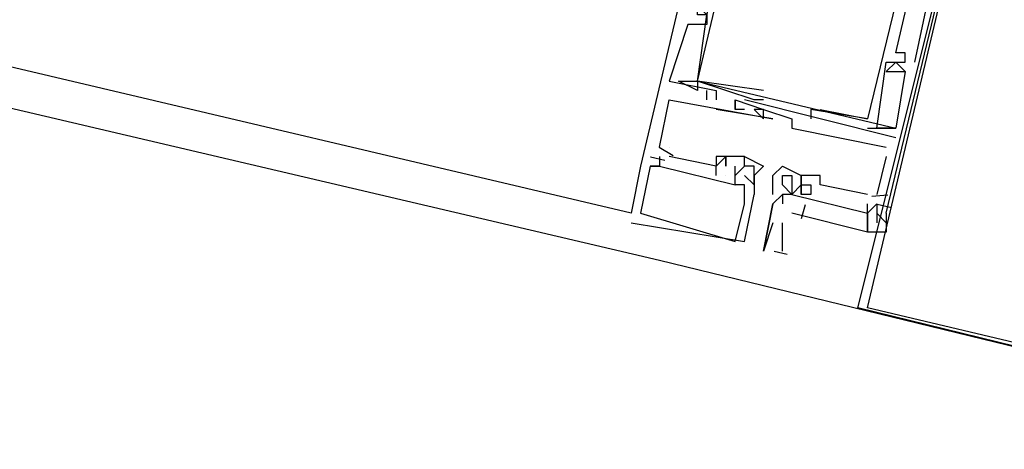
# Model space of a CAD drawing. Header units: feet. Extents: x -79 to 198, y -22 to 181.
# Tile 29 of 256: x 67.177 to 68.567, y 11.404 to 12.011. Entities that reach past the tile are written whole.
import ezdxf

# ---------------------------------------------------------------- set-up
doc = ezdxf.new("R2010")
doc.units = ezdxf.units.FT
doc.layers.add('A-LINEA', color=7, linetype='CONTINUOUS')

msp = doc.modelspace()

# ---------------------------------------------------------------- linework, layer by layer
at = {"layer": 'A-LINEA'}
for p, q in [((68.04, 11.7378), (60.92, 13.4178)), ((68.2133, 12.4844), (68.0533, 11.8044)), ((68.2133, 12.4844), (68.0533, 11.8044)), ((68.2133, 12.4844), (68.0533, 11.8044)), ((68.4, 11.7378), (68.56, 12.4044)), ((68.4, 11.7378), (68.56, 12.4044)), ((68.4, 11.7378), (68.56, 12.4044)), ((68.12, 12.0044), (68.12, 12.0044)), ((68.12, 12.0044), (68.12, 12.0044)), ((68.12, 12.0044), (68.12, 12.0044)), ((68.1467, 12.0044), (68.1467, 12.0044)), ((68.1467, 12.0044), (68.1467, 12.0044)), ((68.1467, 12.0044), (68.1467, 12.0044)), ((68.4133, 11.9644), (68.4133, 11.9644)), ((68.4133, 11.9644), (68.4133, 11.9644)), ((68.4267, 11.9644), (68.4267, 11.9644)), ((68.4267, 11.9644), (68.4267, 11.9644)), ((68.4, 11.9511), (68.4, 11.9511)), ((68.4, 11.9511), (68.4, 11.9511)), ((68.4133, 11.9511), (68.4133, 11.9511)), ((68.4133, 11.9511), (68.4133, 11.9511)), ((68.4133, 11.9511), (68.4133, 11.9511)), ((68.4133, 11.9511), (68.4133, 11.9511)), ((68.4133, 11.9511), (68.4133, 11.9511)), ((68.4267, 11.9511), (68.4267, 11.9511)), ((68.4267, 11.9511), (68.4267, 11.9511)), ((68.4267, 11.9511), (68.4267, 11.9511)), ((68.4267, 11.9511), (68.4267, 11.9511)), ((68.4267, 11.9511), (68.4267, 11.9511)), ((68.44, 11.9511), (68.44, 11.9511)), ((68.44, 11.9511), (68.44, 11.9511)), ((68.44, 11.9511), (68.44, 11.9511)), ((68.4, 11.9378), (68.4, 11.9378)), ((68.4, 11.9378), (68.4, 11.9378)), ((68.4, 11.9378), (68.4, 11.9378)), ((68.4267, 11.9378), (68.4267, 11.9378)), ((68.4267, 11.9378), (68.4267, 11.9378)), ((68.4267, 11.9378), (68.4267, 11.9378)), ((68.4267, 11.9378), (68.4267, 11.9378)), ((68.4267, 11.9378), (68.4267, 11.9378)), ((68.4267, 11.9378), (68.4267, 11.9378)), ((68.0933, 11.9244), (68.0933, 11.9244)), ((68.0933, 11.9244), (68.0933, 11.9244)), ((68.0933, 11.9244), (68.0933, 11.9244)), ((68.0933, 11.9244), (68.0933, 11.9244)), ((68.0933, 11.9244), (68.0933, 11.9244)), ((68.0933, 11.9244), (68.0933, 11.9244)), ((68.1067, 11.9244), (68.1067, 11.9244)), ((68.1067, 11.9244), (68.1067, 11.9244)), ((68.1333, 11.9244), (68.1333, 11.9244)), ((68.1333, 11.9244), (68.1333, 11.9244)), ((68.1333, 11.9244), (68.1333, 11.9244)), ((68.1333, 11.9244), (68.1333, 11.9244)), ((68.1333, 11.9244), (68.1333, 11.9244)), ((68.1333, 11.9244), (68.1333, 11.9244)), ((68.1333, 11.9244), (68.4133, 11.8578)), ((68.1333, 11.9111), (68.1333, 11.9111)), ((68.1333, 11.9111), (68.1333, 11.9111)), ((68.1467, 11.9111), (68.1467, 11.9111)), ((68.1467, 11.9111), (68.1467, 11.9111)), ((68.1467, 11.9111), (68.1467, 11.9111)), ((68.16, 11.9111), (68.16, 11.9111)), ((68.16, 11.9111), (68.16, 11.9111)), ((68.16, 11.9111), (68.16, 11.9111)), ((68.1867, 11.9111), (68.1867, 11.9111)), ((68.1867, 11.9111), (68.1867, 11.9111)), ((68.1867, 11.9111), (68.1867, 11.9111)), ((68.1867, 11.9111), (68.1867, 11.9111)), ((68.1867, 11.9111), (68.1867, 11.9111)), ((68.1867, 11.9111), (68.1867, 11.9111)), ((68.2267, 11.9111), (68.2267, 11.9111)), ((68.2267, 11.9111), (68.2267, 11.9111)), ((68.0933, 11.8978), (68.0933, 11.8978)), ((68.0933, 11.8978), (68.0933, 11.8978)), ((68.0933, 11.8978), (68.0933, 11.8978)), ((68.1467, 11.8978), (68.1467, 11.8978)), ((68.1467, 11.8978), (68.1467, 11.8978)), ((68.1467, 11.8978), (68.1467, 11.8978)), ((68.16, 11.8978), (68.16, 11.8978)), ((68.16, 11.8978), (68.16, 11.8978)), ((68.16, 11.8978), (68.16, 11.8978)), ((68.16, 11.8978), (68.16, 11.8978)), ((68.16, 11.8978), (68.16, 11.8978)), ((68.16, 11.8978), (68.16, 11.8978)), ((68.16, 11.8844), (68.16, 11.8844)), ((68.16, 11.8844), (68.16, 11.8844)), ((68.16, 11.8844), (68.16, 11.8844)), ((68.1867, 11.8978), (68.1867, 11.8844)), ((68.1867, 11.8978), (68.1867, 11.8978)), ((68.1867, 11.8978), (68.1867, 11.8978)), ((68.1867, 11.8978), (68.1867, 11.8844)), ((68.1867, 11.8978), (68.1867, 11.8978)), ((68.1867, 11.8978), (68.1867, 11.8978)), ((68.1867, 11.8978), (68.1867, 11.8844)), ((68.1867, 11.8978), (68.1867, 11.8978)), ((68.1867, 11.8978), (68.1867, 11.8978)), ((68.1867, 11.8844), (68.1867, 11.8844)), ((68.1867, 11.8844), (68.1867, 11.8844)), ((68.1867, 11.8844), (68.1867, 11.8844)), ((68.1867, 11.8844), (68.1867, 11.8844)), ((68.1867, 11.8844), (68.1867, 11.8844)), ((68.1867, 11.8844), (68.1867, 11.8844)), ((68.4133, 11.8444), (68.2, 11.8978)), ((68.2, 11.8978), (68.2, 11.8978)), ((68.4133, 11.8444), (68.2, 11.8978)), ((68.2, 11.8978), (68.2, 11.8978)), ((68.4133, 11.8444), (68.2, 11.8978)), ((68.2, 11.8978), (68.2, 11.8978)), ((68.2, 11.8844), (68.2, 11.8844)), ((68.2, 11.8844), (68.2, 11.8844)), ((68.2, 11.8844), (68.2, 11.8844)), ((68.2133, 11.8978), (68.2133, 11.8978)), ((68.2133, 11.8978), (68.2133, 11.8978)), ((68.2133, 11.8844), (68.2133, 11.8844)), ((68.2133, 11.8844), (68.2133, 11.8844)), ((68.2133, 11.8844), (68.2133, 11.8844)), ((68.2267, 11.8978), (68.2267, 11.8978)), ((68.2267, 11.8978), (68.2267, 11.8978)), ((68.2267, 11.8844), (68.2267, 11.8844)), ((68.2267, 11.8844), (68.2267, 11.8844)), ((68.2267, 11.8844), (68.2267, 11.8844)), ((68.2267, 11.8844), (68.2267, 11.8844)), ((68.2267, 11.8844), (68.2267, 11.8844)), ((68.2267, 11.8844), (68.2267, 11.8844)), ((68.2933, 11.8844), (68.2933, 11.8844)), ((68.2933, 11.8844), (68.2933, 11.8844)), ((68.2933, 11.8844), (68.2933, 11.8844)), ((68.2933, 11.8844), (68.2933, 11.8844)), ((68.3067, 11.8844), (68.3733, 11.8711)), ((68.3067, 11.8844), (68.3067, 11.8844)), ((68.3067, 11.8844), (68.3733, 11.8711)), ((68.3067, 11.8844), (68.3067, 11.8844)), ((68.2267, 11.8711), (68.2267, 11.8711)), ((68.2267, 11.8711), (68.2267, 11.8711)), ((68.2267, 11.8711), (68.2267, 11.8711)), ((68.24, 11.8711), (68.24, 11.8711)), ((68.24, 11.8711), (68.24, 11.8711)), ((68.24, 11.8711), (68.24, 11.8711)), ((68.2667, 11.8711), (68.2667, 11.8711)), ((68.2667, 11.8711), (68.2667, 11.8711)), ((68.2667, 11.8711), (68.2667, 11.8711)), ((68.2933, 11.8711), (68.2933, 11.8711)), ((68.2933, 11.8711), (68.2933, 11.8711)), ((68.3733, 11.8711), (68.3733, 11.8711)), ((68.3733, 11.8711), (68.3733, 11.8711)), ((68.3733, 11.8711), (68.3733, 11.8711)), ((68.3733, 11.8711), (68.3733, 11.8711)), ((68.2667, 11.8578), (68.2667, 11.8578)), ((68.2667, 11.8578), (68.2667, 11.8578)), ((68.2667, 11.8578), (68.2667, 11.8578)), ((68.3733, 11.8578), (68.4133, 11.8578)), ((68.3733, 11.8578), (68.3733, 11.8578)), ((68.3733, 11.8578), (68.4133, 11.8578)), ((68.3733, 11.8578), (68.3733, 11.8578)), ((68.3867, 11.8578), (68.3867, 11.8578)), ((68.3867, 11.8578), (68.3867, 11.8578)), ((68.4133, 11.8578), (68.4133, 11.8578)), ((68.4133, 11.8578), (68.4133, 11.8578)), ((68.4133, 11.8578), (68.4133, 11.8578)), ((68.4133, 11.8578), (68.4133, 11.8578)), ((68.4133, 11.8578), (68.4133, 11.8578)), ((68.4133, 11.8444), (68.4133, 11.8444)), ((68.4133, 11.8444), (68.4133, 11.8444)), ((68.4133, 11.8444), (68.4133, 11.8444)), ((68.0991, 11.819), (68.0795, 11.8305)), ((68.0991, 11.819), (68.0795, 11.8305)), ((68.0991, 11.819), (68.0795, 11.8305)), ((68.08, 11.8311), (68.08, 11.8311)), ((68.08, 11.8311), (68.08, 11.8311)), ((68.08, 11.8311), (68.08, 11.8311)), ((68.0933, 11.8311), (68.0933, 11.8311)), ((68.0933, 11.8311), (68.0933, 11.8311)), ((68.0933, 11.8311), (68.0933, 11.8311)), ((68.4, 11.8311), (68.4, 11.8311)), ((68.4, 11.8311), (68.4, 11.8311)), ((68.4, 11.8311), (68.4, 11.8311)), ((68.0667, 11.8178), (68.0667, 11.8178)), ((68.0667, 11.8178), (68.0667, 11.8178)), ((68.0667, 11.8178), (68.0667, 11.8178)), ((68.0667, 11.8178), (68.0667, 11.8178)), ((68.0667, 11.8178), (68.0667, 11.8178)), ((68.0667, 11.8178), (68.0667, 11.8178)), ((68.0873, 11.8121), (68.0673, 11.8168)), ((68.0873, 11.8121), (68.0673, 11.8168)), ((68.0873, 11.8121), (68.0673, 11.8168)), ((68.08, 11.8178), (68.08, 11.8178)), ((68.08, 11.8178), (68.08, 11.8178)), ((68.08, 11.8178), (68.08, 11.8178)), ((68.0933, 11.8178), (68.0933, 11.8178)), ((68.0933, 11.8178), (68.0933, 11.8178)), ((68.0933, 11.8178), (68.0933, 11.8178)), ((68.16, 11.8178), (68.16, 11.8178)), ((68.16, 11.8178), (68.16, 11.8178)), ((68.16, 11.8178), (68.16, 11.8178)), ((68.1733, 11.8178), (68.1733, 11.8178)), ((68.1733, 11.8178), (68.1733, 11.8178)), ((68.1733, 11.8178), (68.1733, 11.8178)), ((68.1733, 11.8178), (68.1733, 11.8178)), ((68.1733, 11.8178), (68.1733, 11.8178)), ((68.1733, 11.8178), (68.1733, 11.8178)), ((68.2, 11.8178), (68.2, 11.8178)), ((68.2, 11.8178), (68.2, 11.8178)), ((68.2, 11.8178), (68.2, 11.8178)), ((68.2, 11.8178), (68.2, 11.8178)), ((68.2, 11.8178), (68.2, 11.8178)), ((68.2, 11.8178), (68.2, 11.8178)), ((68.4, 11.8178), (68.3867, 11.7644)), ((68.4, 11.8178), (68.3867, 11.7644)), ((68.4, 11.8178), (68.3867, 11.7644)), ((68.4, 11.8178), (68.4, 11.8178)), ((68.4, 11.8178), (68.4, 11.8178)), ((68.4, 11.8178), (68.4, 11.8178)), ((68.0533, 11.8044), (68.0533, 11.8044)), ((68.0533, 11.8044), (68.0533, 11.8044)), ((68.0533, 11.8044), (68.0533, 11.8044)), ((68.0533, 11.8044), (68.0533, 11.8044)), ((68.0533, 11.8044), (68.0533, 11.8044)), ((68.0533, 11.8044), (68.0533, 11.8044)), ((68.0667, 11.8044), (68.0667, 11.8044)), ((68.0667, 11.8044), (68.0667, 11.8044)), ((68.0667, 11.8044), (68.0667, 11.8044)), ((68.0667, 11.8044), (68.0667, 11.8044)), ((68.0667, 11.8044), (68.0667, 11.8044)), ((68.0667, 11.8044), (68.0667, 11.8044)), ((68.0667, 11.8044), (68.0667, 11.8044)), ((68.0667, 11.8044), (68.0667, 11.8044)), ((68.0667, 11.8044), (68.0667, 11.8044)), ((68.0667, 11.8044), (68.0667, 11.8044)), ((68.0667, 11.8044), (68.0667, 11.8044)), ((68.0667, 11.8044), (68.0667, 11.8044)), ((68.08, 11.8044), (68.08, 11.8044)), ((68.08, 11.8044), (68.08, 11.8044)), ((68.08, 11.8044), (68.08, 11.8044)), ((68.08, 11.8044), (68.08, 11.8044)), ((68.08, 11.8044), (68.08, 11.8044)), ((68.08, 11.8044), (68.08, 11.8044)), ((68.16, 11.8044), (68.16, 11.8044)), ((68.16, 11.8044), (68.16, 11.8044)), ((68.16, 11.8044), (68.16, 11.8044)), ((68.16, 11.8044), (68.16, 11.8044)), ((68.16, 11.8044), (68.16, 11.8044)), ((68.16, 11.8044), (68.16, 11.8044)), ((68.1733, 11.8044), (68.1733, 11.8044)), ((68.1733, 11.8044), (68.1733, 11.8044)), ((68.1733, 11.8044), (68.1733, 11.8044)), ((68.1733, 11.8044), (68.1733, 11.8044)), ((68.1733, 11.8044), (68.1733, 11.8044)), ((68.1733, 11.8044), (68.1733, 11.8044)), ((68.1733, 11.8044), (68.1733, 11.8044)), ((68.1733, 11.8044), (68.1733, 11.8044)), ((68.1733, 11.8044), (68.1733, 11.8044)), ((68.1867, 11.8044), (68.1867, 11.8044)), ((68.1867, 11.8044), (68.1867, 11.8044)), ((68.1867, 11.8044), (68.1867, 11.8044)), ((68.1867, 11.8044), (68.1867, 11.8044)), ((68.1867, 11.8044), (68.1867, 11.8044)), ((68.1867, 11.8044), (68.1867, 11.8044)), ((68.1867, 11.8044), (68.1867, 11.8044)), ((68.1867, 11.8044), (68.1867, 11.8044)), ((68.1867, 11.8044), (68.1867, 11.8044)), ((68.2, 11.8044), (68.2, 11.8044)), ((68.2, 11.8044), (68.2, 11.8044)), ((68.2, 11.8044), (68.2, 11.8044)), ((68.2, 11.8044), (68.2, 11.8044)), ((68.2, 11.8044), (68.2, 11.8044)), ((68.2, 11.8044), (68.2, 11.8044)), ((68.2, 11.8044), (68.2, 11.8044)), ((68.2, 11.8044), (68.2, 11.8044)), ((68.2, 11.8044), (68.2, 11.8044)), ((68.2133, 11.8044), (68.2133, 11.8044)), ((68.2133, 11.8044), (68.2133, 11.8044)), ((68.2133, 11.8044), (68.2133, 11.8044)), ((68.2267, 11.8044), (68.2267, 11.8044)), ((68.2267, 11.8044), (68.2267, 11.8044)), ((68.2267, 11.8044), (68.2267, 11.8044)), ((68.2533, 11.8044), (68.2533, 11.8044)), ((68.16, 11.7911), (68.16, 11.7911)), ((68.16, 11.7911), (68.16, 11.7911)), ((68.16, 11.7911), (68.16, 11.7911)), ((68.1733, 11.7911), (68.1733, 11.7911)), ((68.1733, 11.7911), (68.1733, 11.7911)), ((68.1733, 11.7911), (68.1733, 11.7911)), ((68.1733, 11.7911), (68.1733, 11.7911)), ((68.1733, 11.7911), (68.1733, 11.7911)), ((68.1733, 11.7911), (68.1733, 11.7911)), ((68.1867, 11.7911), (68.1867, 11.7911)), ((68.1867, 11.7911), (68.1867, 11.7911)), ((68.1867, 11.7911), (68.1867, 11.7911)), ((68.1867, 11.7911), (68.1867, 11.7911)), ((68.1867, 11.7911), (68.1867, 11.7911)), ((68.1867, 11.7911), (68.1867, 11.7911)), ((68.1867, 11.7911), (68.1867, 11.7911)), ((68.1867, 11.7911), (68.1867, 11.7911)), ((68.1867, 11.7911), (68.1867, 11.7911)), ((68.2, 11.7911), (68.2, 11.7911)), ((68.2, 11.7911), (68.2, 11.7911)), ((68.2, 11.7911), (68.2, 11.7911)), ((68.2133, 11.7911), (68.2133, 11.7911)), ((68.2133, 11.7911), (68.2133, 11.7911)), ((68.2133, 11.7911), (68.2133, 11.7911)), ((68.24, 11.7911), (68.24, 11.7911)), ((68.2533, 11.7911), (68.2533, 11.7911)), ((68.2667, 11.7911), (68.2667, 11.7911)), ((68.2667, 11.7911), (68.2667, 11.7911)), ((68.2667, 11.7911), (68.2667, 11.7911)), ((68.28, 11.7911), (68.28, 11.7911)), ((68.28, 11.7911), (68.28, 11.7911)), ((68.28, 11.7911), (68.28, 11.7911)), ((68.28, 11.7911), (68.28, 11.7911)), ((68.28, 11.7911), (68.28, 11.7911)), ((68.28, 11.7911), (68.28, 11.7911)), ((68.28, 11.7911), (68.28, 11.7911)), ((68.3067, 11.7911), (68.3067, 11.7911)), ((68.3067, 11.7911), (68.3067, 11.7911)), ((68.3067, 11.7911), (68.3067, 11.7911)), ((68.1867, 11.7778), (68.1867, 11.7778)), ((68.1867, 11.7778), (68.1867, 11.7778)), ((68.1867, 11.7778), (68.1867, 11.7778)), ((68.1867, 11.7778), (68.1867, 11.7778)), ((68.1867, 11.7778), (68.1867, 11.7778)), ((68.1867, 11.7778), (68.1867, 11.7778)), ((68.2, 11.7644), (68.2, 11.7778)), ((68.2, 11.7778), (68.2, 11.7778)), ((68.2, 11.7778), (68.2, 11.7778)), ((68.2, 11.7644), (68.2, 11.7778)), ((68.2, 11.7778), (68.2, 11.7778)), ((68.2, 11.7778), (68.2, 11.7778)), ((68.2, 11.7644), (68.2, 11.7778)), ((68.2, 11.7778), (68.2, 11.7778)), ((68.2, 11.7778), (68.2, 11.7778)), ((68.2133, 11.7778), (68.2133, 11.7778)), ((68.2133, 11.7778), (68.2133, 11.7778)), ((68.2133, 11.7778), (68.2133, 11.7778)), ((68.2133, 11.7778), (68.2133, 11.7778)), ((68.2133, 11.7778), (68.2133, 11.7778)), ((68.2133, 11.7778), (68.2133, 11.7778)), ((68.2133, 11.7778), (68.2133, 11.7778)), ((68.2133, 11.7778), (68.2133, 11.7778)), ((68.2133, 11.7778), (68.2133, 11.7778)), ((68.2533, 11.7778), (68.2533, 11.7778)), ((68.2667, 11.7778), (68.2667, 11.7778)), ((68.28, 11.7778), (68.28, 11.7778)), ((68.28, 11.7778), (68.28, 11.7778)), ((68.28, 11.7778), (68.28, 11.7778)), ((68.28, 11.7778), (68.28, 11.7778)), ((68.28, 11.7778), (68.28, 11.7778)), ((68.28, 11.7778), (68.28, 11.7778)), ((68.28, 11.7778), (68.28, 11.7778)), ((68.28, 11.7778), (68.28, 11.7778)), ((68.28, 11.7778), (68.28, 11.7778)), ((68.28, 11.7778), (68.28, 11.7778)), ((68.28, 11.7778), (68.28, 11.7778)), ((68.28, 11.7778), (68.28, 11.7778)), ((68.28, 11.7778), (68.28, 11.7778)), ((68.28, 11.7778), (68.28, 11.7778)), ((68.28, 11.7778), (68.28, 11.7778)), ((68.28, 11.7778), (68.28, 11.7778)), ((68.28, 11.7778), (68.28, 11.7778)), ((68.28, 11.7778), (68.28, 11.7778)), ((68.2933, 11.7778), (68.2933, 11.7778)), ((68.2933, 11.7778), (68.2933, 11.7778)), ((68.2933, 11.7778), (68.2933, 11.7778)), ((68.3733, 11.7644), (68.3067, 11.7778)), ((68.3067, 11.7778), (68.3067, 11.7778)), ((68.3733, 11.7644), (68.3067, 11.7778)), ((68.3067, 11.7778), (68.3067, 11.7778)), ((68.3733, 11.7644), (68.3067, 11.7778)), ((68.3067, 11.7778), (68.3067, 11.7778)), ((68.2, 11.7644), (68.2, 11.7644)), ((68.2, 11.7644), (68.2, 11.7644)), ((68.2, 11.7644), (68.2, 11.7644)), ((68.2133, 11.7644), (68.2133, 11.7644)), ((68.2133, 11.7644), (68.2133, 11.7644)), ((68.2133, 11.7644), (68.2133, 11.7644)), ((68.2133, 11.7644), (68.2133, 11.7644)), ((68.2133, 11.7644), (68.2133, 11.7644)), ((68.2133, 11.7644), (68.2133, 11.7644)), ((68.24, 11.7644), (68.24, 11.7644)), ((68.2533, 11.7644), (68.2533, 11.7644)), ((68.2533, 11.7644), (68.2533, 11.7644)), ((68.2667, 11.7644), (68.2667, 11.7644)), ((68.2667, 11.7644), (68.2667, 11.7644)), ((68.2667, 11.7644), (68.2667, 11.7644)), ((68.2667, 11.7644), (68.2667, 11.7644)), ((68.2667, 11.7644), (68.2667, 11.7644)), ((68.28, 11.7644), (68.28, 11.7644)), ((68.28, 11.7644), (68.28, 11.7644)), ((68.28, 11.7644), (68.28, 11.7644)), ((68.28, 11.7644), (68.28, 11.7644)), ((68.28, 11.7644), (68.28, 11.7644)), ((68.28, 11.7644), (68.28, 11.7644)), ((68.28, 11.7644), (68.28, 11.7644)), ((68.28, 11.7644), (68.28, 11.7644)), ((68.28, 11.7644), (68.28, 11.7644)), ((68.28, 11.7644), (68.28, 11.7644)), ((68.28, 11.7644), (68.28, 11.7644)), ((68.28, 11.7644), (68.28, 11.7644)), ((68.2933, 11.7644), (68.2933, 11.7644)), ((68.2933, 11.7644), (68.2933, 11.7644)), ((68.2933, 11.7644), (68.2933, 11.7644)), ((68.3733, 11.7644), (68.3733, 11.7644)), ((68.3733, 11.7644), (68.3733, 11.7644)), ((68.3733, 11.7644), (68.3733, 11.7644)), ((68.4024, 11.7632), (68.3798, 11.7616)), ((68.4024, 11.7632), (68.3798, 11.7616)), ((68.4024, 11.7632), (68.3798, 11.7616)), ((68.3867, 11.7644), (68.3867, 11.7644)), ((68.3867, 11.7644), (68.3867, 11.7644)), ((68.3867, 11.7644), (68.3867, 11.7644)), ((68.2, 11.7511), (68.2, 11.7511)), ((68.2, 11.7511), (68.2, 11.7511)), ((68.2, 11.7511), (68.2, 11.7511)), ((68.24, 11.7511), (68.24, 11.7511)), ((68.24, 11.7511), (68.24, 11.7511)), ((68.24, 11.7511), (68.24, 11.7511)), ((68.2533, 11.7511), (68.2533, 11.7511)), ((68.2533, 11.7511), (68.2533, 11.7511)), ((68.2856, 11.7496), (68.28, 11.7297)), ((68.2856, 11.7496), (68.28, 11.7297)), ((68.2856, 11.7496), (68.28, 11.7297)), ((68.3733, 11.7511), (68.3733, 11.7511)), ((68.3733, 11.7511), (68.3733, 11.7511)), ((68.3733, 11.7511), (68.3733, 11.7511)), ((68.4073, 11.7454), (68.3873, 11.7502)), ((68.4073, 11.7454), (68.3873, 11.7502)), ((68.4073, 11.7454), (68.3873, 11.7502)), ((68.04, 11.7378), (68.04, 11.7378)), ((68.04, 11.7378), (68.04, 11.7378)), ((68.04, 11.7378), (68.04, 11.7378)), ((68.0533, 11.7378), (68.0533, 11.7378)), ((68.0533, 11.7378), (68.0533, 11.7378)), ((68.0533, 11.7378), (68.0533, 11.7378)), ((68.24, 11.7378), (68.24, 11.7378)), ((68.3733, 11.7378), (68.3733, 11.7378)), ((68.3733, 11.7378), (68.3733, 11.7378)), ((68.3733, 11.7378), (68.3733, 11.7378)), ((68.3867, 11.7378), (68.3867, 11.7378)), ((68.3867, 11.7378), (68.3867, 11.7378)), ((68.3867, 11.7378), (68.3867, 11.7378)), ((68.4, 11.7378), (68.4, 11.7378)), ((68.4, 11.7378), (68.4, 11.7378)), ((68.4, 11.7378), (68.4, 11.7378)), ((68.04, 11.7244), (68.04, 11.7244)), ((68.04, 11.7244), (68.04, 11.7244)), ((68.04, 11.7244), (68.04, 11.7244)), ((68.24, 11.7244), (68.2267, 11.6844)), ((68.2533, 11.7244), (68.2533, 11.7244)), ((68.2533, 11.6844), (68.2533, 11.7244)), ((68.3867, 11.7244), (68.3867, 11.7244)), ((68.3867, 11.7244), (68.3867, 11.7244)), ((68.3867, 11.7244), (68.3867, 11.7244)), ((68.1867, 11.6978), (68.1867, 11.6978)), ((68.1867, 11.6978), (68.1867, 11.6978)), ((68.1867, 11.6978), (68.1867, 11.6978)), ((68.2, 11.6978), (68.2, 11.6978)), ((68.2, 11.6978), (68.2, 11.6978)), ((68.2, 11.6978), (68.2, 11.6978)), ((68.2267, 11.6844), (68.2267, 11.6844)), ((68.2599, 11.6795), (68.2416, 11.6838))]:
    msp.add_line(p, q, dxfattribs=at)
for points in [[(70.7867, 18.2311), (69.1733, 11.4044), (68.08, 11.6711), (67, 11.9244), (65.9467, 12.1644), (64.92, 12.4178), (63.9067, 12.6578), (62.9067, 12.8844), (61.9333, 13.1244), (60.9867, 13.3378), (60.0533, 13.5644), (59.1467, 13.7778), (58.2533, 13.9911), (57.3867, 14.1911), (56.5333, 14.3911), (55.6933, 14.5911), (54.8933, 14.7911), (54.0933, 14.9778)], [(68.1333, 11.9244), (68.1467, 12.0178), (68.1333, 12.0178), (68.1333, 12.0311), (68.1467, 12.0178), (68.2533, 12.4311), (68.3467, 12.4044), (68.3333, 12.4178), (68.24, 12.4311), (68.24, 12.4578), (68.2267, 12.4578), (68.24, 12.4578), (68.2267, 12.4311), (68.24, 12.4311)], [(68.1333, 11.9244), (68.1467, 12.0178), (68.1333, 12.0178), (68.1333, 12.0311), (68.1467, 12.0178), (68.2533, 12.4311), (68.3467, 12.4044), (68.3333, 12.4178), (68.24, 12.4311), (68.24, 12.4578), (68.2267, 12.4578), (68.24, 12.4578), (68.2267, 12.4311), (68.24, 12.4311)], [(68.2267, 11.9111), (68.1333, 11.9244), (68.2533, 12.4311)], [(68.2267, 11.9111), (68.1333, 11.9244), (68.2533, 12.4311)], [(68.56, 12.4044), (69.36, 12.2178), (69.1733, 11.4044), (68.36, 11.6044), (68.56, 12.4044)], [(68.4133, 12.3911), (68.4933, 12.3644), (68.3733, 11.8711), (68.2933, 11.8844), (68.2933, 11.8844), (68.2933, 11.8711)], [(68.4133, 12.3911), (68.4933, 12.3644), (68.3733, 11.8711), (68.2933, 11.8844), (68.2933, 11.8844), (68.2933, 11.8711)], [(68.56, 12.3911), (69.3467, 12.2044), (69.16, 11.4178), (68.3733, 11.6044), (68.56, 12.3911)], [(68.4133, 11.8578), (68.3867, 11.8578), (68.4, 11.9511), (68.4133, 11.9511), (68.4267, 11.9511), (68.4267, 11.9644), (68.4133, 11.9644), (68.5067, 12.3644), (68.52, 12.3644), (68.52, 12.3911)], [(68.4133, 11.8578), (68.3867, 11.8578), (68.4, 11.9511), (68.4133, 11.9511), (68.4267, 11.9511), (68.4267, 11.9644), (68.4133, 11.9644), (68.5067, 12.3644), (68.52, 12.3644), (68.52, 12.3911)], [(68.5067, 12.3911), (68.5067, 12.3778), (68.52, 12.3778), (68.52, 12.3911), (68.5333, 12.3911), (68.44, 11.9511)], [(68.5067, 12.3911), (68.5067, 12.3778), (68.52, 12.3778), (68.52, 12.3911), (68.5333, 12.3911), (68.44, 11.9511)], [(68.5067, 12.3911), (68.5067, 12.3778), (68.52, 12.3778), (68.52, 12.3911), (68.5333, 12.3911), (68.44, 11.9511)], [(68.1467, 12.0178), (68.1467, 12.0044), (68.12, 12.0044), (68.0933, 11.9244), (68.16, 11.9111), (68.16, 11.8978)], [(68.1467, 12.0178), (68.1467, 12.0044), (68.12, 12.0044), (68.0933, 11.9244), (68.16, 11.9111), (68.16, 11.8978)], [(68.1467, 12.0178), (68.1467, 12.0044), (68.12, 12.0044), (68.0933, 11.9244), (68.16, 11.9111), (68.16, 11.8978)], [(68.4267, 11.9511), (68.4267, 11.9644), (68.4267, 11.9644), (68.4133, 11.9644)], [(68.4267, 11.9511), (68.4267, 11.9644), (68.4267, 11.9644), (68.4133, 11.9644)], [(68.4267, 11.9511), (68.4267, 11.9644), (68.4267, 11.9644), (68.4133, 11.9644)], [(68.4267, 11.9378), (68.4133, 11.9511), (68.4, 11.9378), (68.4267, 11.9378), (68.4133, 11.8578)], [(68.4267, 11.9378), (68.4133, 11.9511), (68.4, 11.9378), (68.4267, 11.9378), (68.4133, 11.8578)], [(68.4267, 11.9378), (68.4133, 11.9511), (68.4, 11.9378), (68.4267, 11.9378), (68.4133, 11.8578)], [(68.2267, 11.8978), (68.2267, 11.8978), (68.2133, 11.8978), (68.1333, 11.9244), (68.1333, 11.9111), (68.1067, 11.9244), (68.1333, 11.9244), (68.4133, 11.8578)], [(68.2267, 11.8978), (68.2267, 11.8978), (68.2133, 11.8978), (68.1333, 11.9244), (68.1333, 11.9111), (68.1067, 11.9244), (68.1333, 11.9244), (68.4133, 11.8578)], [(68.1467, 11.8978), (68.1467, 11.8978), (68.1467, 11.9111)], [(68.1467, 11.8978), (68.1467, 11.8978), (68.1467, 11.9111)], [(68.1467, 11.8978), (68.1467, 11.8978), (68.1467, 11.9111)], [(68.08, 11.8311), (68.0933, 11.8978), (68.24, 11.8711), (68.16, 11.8844)], [(68.08, 11.8311), (68.0933, 11.8978), (68.24, 11.8711), (68.16, 11.8844)], [(68.08, 11.8311), (68.0933, 11.8978), (68.24, 11.8711), (68.16, 11.8844)], [(68.2, 11.8844), (68.1867, 11.8844), (68.1867, 11.8978), (68.2267, 11.8844), (68.2133, 11.8844), (68.2267, 11.8711), (68.2267, 11.8844), (68.2667, 11.8711), (68.2667, 11.8578), (68.4, 11.8311)], [(68.2, 11.8844), (68.1867, 11.8844), (68.1867, 11.8978), (68.2267, 11.8844), (68.2133, 11.8844), (68.2267, 11.8711), (68.2267, 11.8844), (68.2667, 11.8711), (68.2667, 11.8578), (68.4, 11.8311)], [(68.2, 11.8844), (68.1867, 11.8844), (68.1867, 11.8978), (68.2267, 11.8844), (68.2133, 11.8844), (68.2267, 11.8711), (68.2267, 11.8844), (68.2667, 11.8711), (68.2667, 11.8578), (68.4, 11.8311)], [(68.08, 11.8178), (68.08, 11.8044), (68.1867, 11.7778), (68.1867, 11.7911)], [(68.08, 11.8178), (68.08, 11.8044), (68.1867, 11.7778), (68.1867, 11.7911)], [(68.08, 11.8178), (68.08, 11.8044), (68.1867, 11.7778), (68.1867, 11.7911)], [(68.2, 11.8044), (68.2, 11.8178), (68.16, 11.8178), (68.16, 11.8044), (68.0933, 11.8178)], [(68.2, 11.8044), (68.2, 11.8178), (68.16, 11.8178), (68.16, 11.8044), (68.0933, 11.8178)], [(68.2, 11.8044), (68.2, 11.8178), (68.16, 11.8178), (68.16, 11.8044), (68.0933, 11.8178)], [(68.16, 11.7911), (68.16, 11.8044), (68.1733, 11.8178), (68.1733, 11.8044), (68.1733, 11.8178)], [(68.16, 11.7911), (68.16, 11.8044), (68.1733, 11.8178), (68.1733, 11.8044), (68.1733, 11.8178)], [(68.16, 11.7911), (68.16, 11.8044), (68.1733, 11.8178), (68.1733, 11.8044), (68.1733, 11.8178)], [(68.2, 11.8044), (68.2, 11.8178), (68.2267, 11.8044), (68.2133, 11.7911), (68.2133, 11.7778), (68.2133, 11.7644)], [(68.2, 11.8044), (68.2, 11.8178), (68.2267, 11.8044), (68.2133, 11.7911), (68.2133, 11.7778), (68.2133, 11.7644)], [(68.2, 11.8044), (68.2, 11.8178), (68.2267, 11.8044), (68.2133, 11.7911), (68.2133, 11.7778), (68.2133, 11.7644)], [(68.0533, 11.8044), (68.04, 11.7378), (68.04, 11.7378)], [(68.0533, 11.8044), (68.04, 11.7378), (68.04, 11.7378)], [(68.0533, 11.8044), (68.04, 11.7378), (68.04, 11.7378)], [(68.0667, 11.8044), (68.08, 11.8044), (68.0667, 11.8044), (68.0533, 11.7378), (68.0533, 11.7378), (68.1867, 11.6978), (68.1867, 11.6978), (68.2, 11.7511), (68.2, 11.7511), (68.2, 11.7511), (68.2, 11.7511), (68.2, 11.7778), (68.2, 11.7778)], [(68.0667, 11.8044), (68.08, 11.8044), (68.0667, 11.8044), (68.0533, 11.7378), (68.0533, 11.7378), (68.1867, 11.6978), (68.1867, 11.6978), (68.2, 11.7511), (68.2, 11.7511), (68.2, 11.7511), (68.2, 11.7511), (68.2, 11.7778), (68.2, 11.7778)], [(68.0667, 11.8044), (68.08, 11.8044), (68.0667, 11.8044), (68.0533, 11.7378), (68.0533, 11.7378), (68.1867, 11.6978), (68.1867, 11.6978), (68.2, 11.7511), (68.2, 11.7511), (68.2, 11.7511), (68.2, 11.7511), (68.2, 11.7778), (68.2, 11.7778)], [(68.2, 11.7911), (68.2, 11.7911), (68.2133, 11.7778), (68.2133, 11.8044), (68.2, 11.8044), (68.1867, 11.7911)], [(68.2, 11.7778), (68.1867, 11.7778), (68.1867, 11.7911), (68.1867, 11.7911), (68.1867, 11.8044), (68.1867, 11.8044), (68.1867, 11.8044), (68.1867, 11.8044)], [(68.2, 11.7911), (68.2, 11.7911), (68.2133, 11.7778), (68.2133, 11.8044), (68.2, 11.8044), (68.1867, 11.7911)], [(68.2, 11.7778), (68.1867, 11.7778), (68.1867, 11.7911), (68.1867, 11.7911), (68.1867, 11.8044), (68.1867, 11.8044), (68.1867, 11.8044), (68.1867, 11.8044)], [(68.2, 11.7911), (68.2, 11.7911), (68.2133, 11.7778), (68.2133, 11.8044), (68.2, 11.8044), (68.1867, 11.7911)], [(68.2, 11.7778), (68.1867, 11.7778), (68.1867, 11.7911), (68.1867, 11.7911), (68.1867, 11.8044), (68.1867, 11.8044), (68.1867, 11.8044), (68.1867, 11.8044)], [(68.24, 11.7644), (68.24, 11.7911), (68.2533, 11.8044), (68.28, 11.7911), (68.28, 11.7911), (68.28, 11.7911), (68.28, 11.7911), (68.28, 11.7911)], [(68.2667, 11.7911), (68.2667, 11.7644), (68.2533, 11.7778), (68.2533, 11.7911), (68.2667, 11.7911)], [(68.2667, 11.7911), (68.2667, 11.7778), (68.2667, 11.7778)], [(68.3067, 11.7778), (68.3067, 11.7911), (68.28, 11.7911), (68.28, 11.7778), (68.28, 11.7911), (68.28, 11.7778), (68.2933, 11.7778), (68.2933, 11.7644), (68.28, 11.7644), (68.28, 11.7778)], [(68.3067, 11.7778), (68.3067, 11.7911), (68.28, 11.7911), (68.28, 11.7778), (68.28, 11.7911), (68.28, 11.7778), (68.2933, 11.7778), (68.2933, 11.7644), (68.28, 11.7644), (68.28, 11.7778)], [(68.3067, 11.7778), (68.3067, 11.7911), (68.28, 11.7911), (68.28, 11.7778), (68.28, 11.7911), (68.28, 11.7778), (68.2933, 11.7778), (68.2933, 11.7644), (68.28, 11.7644), (68.28, 11.7778)], [(68.28, 11.7778), (68.2667, 11.7644), (68.3733, 11.7378), (68.3733, 11.7511)], [(68.28, 11.7778), (68.2667, 11.7644), (68.3733, 11.7378), (68.3733, 11.7511)], [(68.28, 11.7778), (68.2667, 11.7644), (68.3733, 11.7378), (68.3733, 11.7511)], [(68.28, 11.7644), (68.28, 11.7778), (68.28, 11.7644)], [(68.28, 11.7644), (68.28, 11.7778), (68.28, 11.7644)], [(68.28, 11.7644), (68.28, 11.7778), (68.28, 11.7644)], [(68.04, 11.7244), (68.2, 11.6978), (68.2133, 11.7644)], [(68.04, 11.7244), (68.2, 11.6978), (68.2133, 11.7644)], [(68.04, 11.7244), (68.2, 11.6978), (68.2133, 11.7644)], [(68.2533, 11.7644), (68.24, 11.7511), (68.2267, 11.6844), (68.2267, 11.6844), (68.24, 11.7511)], [(68.2667, 11.7644), (68.2533, 11.7644), (68.2533, 11.7644), (68.2533, 11.7511)], [(68.2667, 11.7644), (68.3733, 11.7378), (68.3733, 11.7111), (68.2667, 11.7378)], [(68.2667, 11.7644), (68.3733, 11.7378), (68.3733, 11.7111), (68.2667, 11.7378)], [(68.2667, 11.7644), (68.3733, 11.7378), (68.3733, 11.7111), (68.2667, 11.7378)], [(68.4, 11.7378), (68.4, 11.7378), (68.4, 11.7111), (68.3733, 11.7111), (68.3733, 11.7378), (68.3867, 11.7511), (68.3867, 11.7378), (68.4, 11.7244)], [(68.3867, 11.7378), (68.3867, 11.7378), (68.3867, 11.7244)], [(68.3867, 11.7378), (68.3867, 11.7378), (68.3867, 11.7244)], [(68.3867, 11.7378), (68.3867, 11.7378), (68.3867, 11.7244)]]:
    msp.add_lwpolyline(points, dxfattribs=at)

doc.saveas('drawing.dxf')
